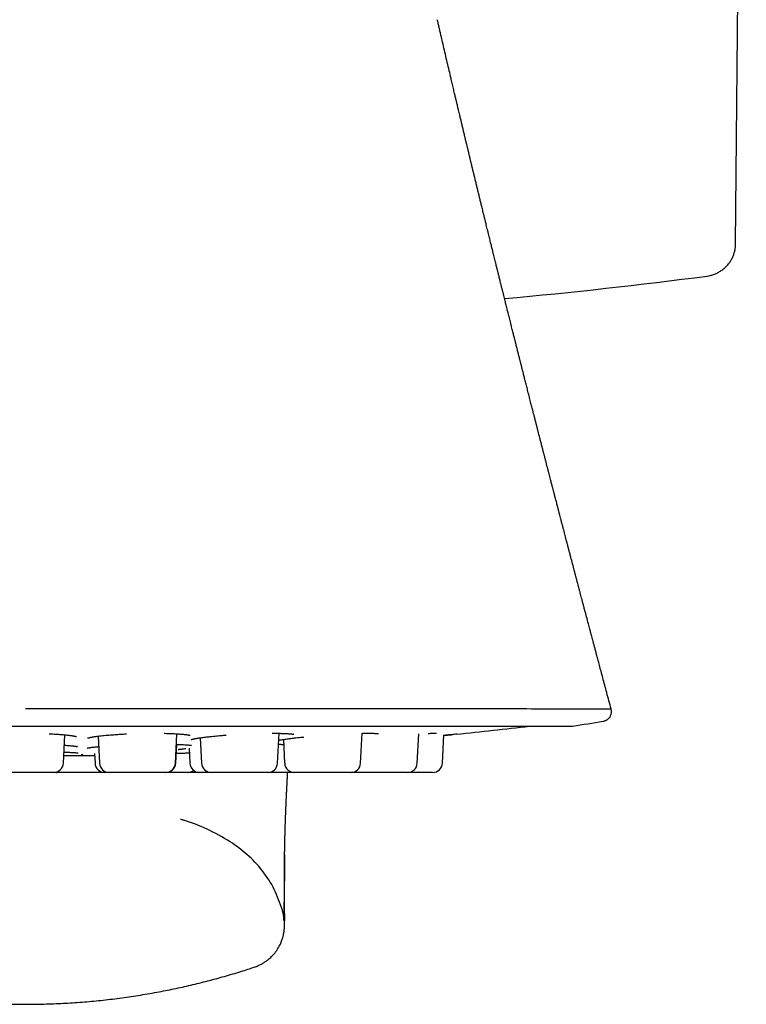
# Model space of a CAD drawing. Header units: millimetres. Extents: x 8 to 853, y 12 to 811.
# Tile 15 of 52: x 491 to 513, y 370 to 400. Entities that reach past the tile are written whole.
import ezdxf

# ---------------------------------------------------------------- set-up
doc = ezdxf.new("R2010")
doc.units = ezdxf.units.MM

msp = doc.modelspace()

# ---------------------------------------------------------------- linework, layer by layer
at = {"color": 7, "linetype": 'Continuous', "lineweight": 30}
for p, q in [((512.629, 392.941), (512.956, 430.312)), ((503.53, 399.766), (503.525, 399.785)), ((474.292, 378.213), (507.627, 378.213)), ((492.118, 377.085), (492.164, 377.949)), ((495.538, 377.085), (495.584, 377.979)), ((498.653, 377.085), (498.701, 377.994)), ((501.188, 377.085), (501.235, 377.994)), ((502.916, 377.085), (502.963, 377.978)), ((503.686, 377.085), (503.731, 377.948)), ((493.177, 377.907), (493.22, 377.085)), ((495.546, 377.085), (495.576, 377.657)), ((496.295, 377.858), (496.336, 377.085)), ((498.833, 377.808), (498.87, 377.085)), ((493.07, 377.375), (493.085, 377.085)), ((495.954, 377.54), (495.978, 377.085)), ((492.13, 377.312), (492.725, 377.312)), ((491.819, 376.8), (490.101, 376.8)), ((491.824, 376.8), (491.83, 376.8)), ((495.238, 376.8), (493.52, 376.8)), ((498.353, 376.8), (496.635, 376.8)), ((500.888, 376.8), (499.17, 376.8)), ((500.895, 376.8), (500.892, 376.8)), ((500.893, 376.8), (500.899, 376.8)), ((502.617, 376.8), (500.899, 376.8))]:
    msp.add_line(p, q, dxfattribs=at)
at = {"color": 7, "linetype": 'Continuous', "lineweight": 30, "flags": 128}
msp.add_lwpolyline([(491.871, 376.805), (491.888, 376.802), (491.923, 376.8)], dxfattribs=at)
at = {"color": 7, "linetype": 'Continuous', "lineweight": 30}
for centre, radius, start, end in [((490.96, 550.6), 160, 275.24223, 277.46887), ((490.96, 486.951), 110.01, 278.73035, 279.22053), ((490.96, 507.3), 130, 275.81, 276.79405), ((507.627, 378.413), 0.2, 270, 278.7303), ((491.819, 377.1), 0.3, 270, 357), ((492.725, 378.312), 1, 270, 270.7841), ((490.96, 507.3), 130, 270.78415, 270.93128), ((493.384, 377.1), 0.3, 183, 270), ((493.52, 377.1), 0.3, 183, 270), ((495.238, 377.1), 0.3, 270, 357), ((495.246, 377.1), 0.3, 270, 357), ((496.277, 377.1), 0.3, 183, 270), ((496.635, 377.1), 0.3, 183, 270), ((498.353, 377.1), 0.3, 270, 357), ((499.17, 377.1), 0.3, 183, 270), ((500.888, 377.1), 0.3, 270, 357), ((502.617, 377.1), 0.3, 270, 357), ((503.386, 377.1), 0.3, 270, 357), ((495.913, 377.1), 0.3, 270, 307.3264)]:
    msp.add_arc(centre, radius, start, end, dxfattribs=at)
for points, knots in [([(508.833, 378.737), (508.81, 378.821), (508.766, 378.987), (508.7, 379.231), (508.638, 379.463), (508.58, 379.681), (508.526, 379.883), (508.477, 380.064), (508.435, 380.223), (508.398, 380.363), (508.363, 380.491), (508.333, 380.607), (508.305, 380.711), (508.28, 380.804), (508.259, 380.884), (508.241, 380.951), (508.226, 381.007), (508.213, 381.058), (508.198, 381.113), (508.181, 381.178), (508.16, 381.255), (508.127, 381.38), (508.083, 381.547), (508.036, 381.722), (507.999, 381.863), (507.97, 381.971), (507.944, 382.071), (507.921, 382.16), (507.901, 382.235), (507.885, 382.295), (507.87, 382.35), (507.854, 382.411), (507.835, 382.485), (507.812, 382.572), (507.787, 382.665), (507.762, 382.763), (507.734, 382.866), (507.699, 383), (507.655, 383.168), (507.615, 383.322), (507.586, 383.432), (507.57, 383.492), (507.556, 383.545), (507.544, 383.589), (507.535, 383.625), (507.528, 383.653), (507.521, 383.677), (507.514, 383.704), (507.505, 383.739), (507.493, 383.785), (507.479, 383.84), (507.453, 383.939), (507.417, 384.076), (507.379, 384.224), (507.347, 384.344), (507.322, 384.439), (507.299, 384.529), (507.277, 384.611), (507.259, 384.683), (507.244, 384.738), (507.234, 384.778), (507.227, 384.806), (507.22, 384.831), (507.212, 384.862), (507.201, 384.904), (507.187, 384.96), (507.17, 385.025), (507.152, 385.093), (507.135, 385.159), (507.119, 385.219), (507.105, 385.273), (507.093, 385.323), (507.081, 385.367), (507.07, 385.408), (507.06, 385.447), (507.049, 385.49), (507.036, 385.539), (507.022, 385.596), (507.006, 385.657), (506.988, 385.724), (506.97, 385.797), (506.949, 385.875), (506.93, 385.949), (506.914, 386.01), (506.902, 386.059), (506.893, 386.095), (506.884, 386.129), (506.874, 386.166), (506.863, 386.208), (506.851, 386.255), (506.838, 386.305), (506.825, 386.357), (506.811, 386.411), (506.797, 386.465), (506.784, 386.515), (506.773, 386.56), (506.763, 386.598), (506.753, 386.636), (506.743, 386.676), (506.731, 386.722), (506.717, 386.776), (506.702, 386.833), (506.687, 386.894), (506.671, 386.956), (506.654, 387.022), (506.637, 387.089), (506.621, 387.15), (506.608, 387.201), (506.598, 387.24), (506.589, 387.275), (506.58, 387.309), (506.571, 387.347), (506.554, 387.41), (506.532, 387.499), (506.504, 387.606), (506.479, 387.704), (506.458, 387.786), (506.44, 387.859), (506.422, 387.927), (506.405, 387.996), (506.377, 388.104), (506.34, 388.25), (506.303, 388.395), (506.275, 388.505), (506.257, 388.577), (506.238, 388.651), (506.219, 388.723), (506.202, 388.792), (506.185, 388.858), (506.169, 388.921), (506.153, 388.986), (506.136, 389.053), (506.119, 389.12), (506.103, 389.183), (506.089, 389.24), (506.075, 389.292), (506.064, 389.339), (506.053, 389.381), (506.043, 389.419), (506.035, 389.453), (506.026, 389.488), (506.015, 389.53), (506.002, 389.582), (505.987, 389.642), (505.97, 389.708), (505.954, 389.774), (505.938, 389.837), (505.923, 389.895), (505.911, 389.945), (505.9, 389.987), (505.889, 390.029), (505.878, 390.076), (505.864, 390.13), (505.849, 390.19), (505.832, 390.258), (505.813, 390.332), (505.792, 390.418), (505.769, 390.508), (505.747, 390.597), (505.727, 390.677), (505.707, 390.755), (505.684, 390.849), (505.655, 390.963), (505.621, 391.1), (505.591, 391.221), (505.565, 391.326), (505.544, 391.408), (505.525, 391.483), (505.51, 391.544), (505.497, 391.598), (505.483, 391.654), (505.467, 391.719), (505.45, 391.788), (505.433, 391.854), (505.418, 391.915), (505.404, 391.971), (505.392, 392.021), (505.381, 392.065), (505.371, 392.105), (505.36, 392.148), (505.348, 392.197), (505.334, 392.252), (505.319, 392.314), (505.302, 392.384), (505.282, 392.463), (505.262, 392.544), (505.243, 392.622), (505.226, 392.692), (505.21, 392.756), (505.194, 392.82), (505.178, 392.886), (505.161, 392.953), (505.145, 393.021), (505.127, 393.092), (505.108, 393.169), (505.087, 393.255), (505.065, 393.345), (505.044, 393.432), (505.024, 393.512), (505.008, 393.578), (504.995, 393.63), (504.985, 393.671), (504.975, 393.711), (504.965, 393.755), (504.952, 393.805), (504.938, 393.863), (504.921, 393.932), (504.903, 394.005), (504.881, 394.098), (504.855, 394.205), (504.824, 394.331), (504.793, 394.46), (504.762, 394.587), (504.731, 394.713), (504.701, 394.836), (504.671, 394.961), (504.647, 395.06), (504.631, 395.127), (504.621, 395.167), (504.611, 395.209), (504.599, 395.258), (504.586, 395.313), (504.572, 395.369), (504.56, 395.421), (504.549, 395.466), (504.539, 395.508), (504.529, 395.551), (504.517, 395.599), (504.505, 395.65), (504.492, 395.703), (504.478, 395.759), (504.466, 395.811), (504.455, 395.857), (504.446, 395.894), (504.436, 395.934), (504.425, 395.982), (504.412, 396.035), (504.398, 396.092), (504.384, 396.152), (504.369, 396.216), (504.353, 396.282), (504.338, 396.344), (504.325, 396.399), (504.312, 396.455), (504.298, 396.513), (504.283, 396.574), (504.269, 396.632), (504.257, 396.684), (504.243, 396.741), (504.229, 396.803), (504.212, 396.874), (504.193, 396.951), (504.175, 397.026), (504.16, 397.092), (504.146, 397.15), (504.133, 397.203), (504.121, 397.255), (504.109, 397.305), (504.097, 397.356), (504.084, 397.412), (504.07, 397.471), (504.054, 397.537), (504.037, 397.609), (504.019, 397.687), (504, 397.765), (503.982, 397.843), (503.964, 397.918), (503.934, 398.046), (503.89, 398.233), (503.832, 398.48), (503.773, 398.731), (503.717, 398.974), (503.676, 399.148), (503.651, 399.255), (503.64, 399.303), (503.627, 399.358), (503.615, 399.41), (503.605, 399.454), (503.597, 399.488), (503.59, 399.52), (503.581, 399.559), (503.57, 399.604), (503.559, 399.652), (503.549, 399.697), (503.54, 399.734), (503.535, 399.758), (503.533, 399.767)], [0, 0, 0, 0, 0.0120094, 0.023828, 0.0349366, 0.04533, 0.0550035, 0.0639526, 0.0711857, 0.0778586, 0.0839689, 0.0895145, 0.0944936, 0.0989044, 0.1027453, 0.1060153, 0.1084436, 0.110729, 0.1132693, 0.1163704, 0.1200332, 0.1242511, 0.134353, 0.1438927, 0.1493027, 0.1545116, 0.1594062, 0.1636461, 0.1672063, 0.1700853, 0.1723364, 0.1750693, 0.1787745, 0.1829897, 0.1874341, 0.1921087, 0.1970124, 0.2020835, 0.2113422, 0.2210278, 0.2241574, 0.2270693, 0.2295965, 0.2317383, 0.2334943, 0.2347555, 0.23572, 0.2369288, 0.2386126, 0.2407718, 0.243407, 0.2464781, 0.2549341, 0.2630164, 0.2676491, 0.2721482, 0.2765134, 0.2805408, 0.2839605, 0.2867698, 0.288399, 0.2897172, 0.2907285, 0.2920312, 0.2940504, 0.296787, 0.3000239, 0.3033997, 0.3065169, 0.3093751, 0.3119738, 0.3143125, 0.3164269, 0.3183669, 0.320134, 0.32208, 0.3244344, 0.3272253, 0.3301822, 0.3331308, 0.3368715, 0.3405989, 0.3442472, 0.347385, 0.3494365, 0.3511232, 0.3525671, 0.3543643, 0.3563349, 0.3586291, 0.3610437, 0.3635294, 0.3660864, 0.3687148, 0.3712009, 0.3732495, 0.3751393, 0.3767096, 0.3785978, 0.3808213, 0.3833805, 0.3862233, 0.3890566, 0.3920348, 0.3951581, 0.3984268, 0.4016467, 0.4038886, 0.4057057, 0.4071888, 0.4088017, 0.4106094, 0.412612, 0.4178066, 0.4233911, 0.4278123, 0.4317815, 0.4351545, 0.4382069, 0.4415214, 0.4450589, 0.4535326, 0.4624029, 0.4657678, 0.469217, 0.4727506, 0.4762713, 0.4795529, 0.482586, 0.4856355, 0.4885665, 0.4919261, 0.4951506, 0.4981236, 0.5008446, 0.5033132, 0.5055451, 0.5075577, 0.5093507, 0.5109237, 0.51242, 0.5143914, 0.5168933, 0.5198205, 0.5230321, 0.526182, 0.5292699, 0.5321216, 0.5344236, 0.5363178, 0.5382008, 0.5404175, 0.5429683, 0.5458521, 0.5490605, 0.5525927, 0.5564495, 0.5613196, 0.5654039, 0.5691487, 0.5728095, 0.5764482, 0.5825963, 0.5890662, 0.5958972, 0.5999374, 0.6039718, 0.6076354, 0.6106096, 0.6126573, 0.6153148, 0.6185951, 0.6219662, 0.6251037, 0.6280071, 0.6306587, 0.6331359, 0.6351225, 0.6368772, 0.6389045, 0.6412178, 0.6438176, 0.6467608, 0.6500926, 0.6538138, 0.6579096, 0.661689, 0.6649089, 0.6678593, 0.6708192, 0.6740256, 0.6772287, 0.6804222, 0.6836869, 0.6873717, 0.6914049, 0.6959215, 0.7000951, 0.7039124, 0.7072177, 0.7094593, 0.7113425, 0.7131183, 0.7151697, 0.7175095, 0.7202587, 0.7235248, 0.7272219, 0.7306725, 0.7367451, 0.7425289, 0.7486192, 0.7550031, 0.7606899, 0.7664596, 0.7725356, 0.7785071, 0.7804509, 0.7821686, 0.7841126, 0.7864692, 0.7891165, 0.7919776, 0.7944326, 0.7965003, 0.7983504, 0.800377, 0.8025799, 0.8052041, 0.8075946, 0.8102134, 0.8131061, 0.8150558, 0.8166556, 0.8184676, 0.820651, 0.8234916, 0.8260496, 0.8287987, 0.8319921, 0.8351889, 0.8381231, 0.8407386, 0.843121, 0.8460231, 0.8490347, 0.851756, 0.8541997, 0.856492, 0.8597684, 0.8630189, 0.8666589, 0.8706245, 0.8736852, 0.8760781, 0.8788101, 0.8812555, 0.883494, 0.8859362, 0.8885094, 0.8914083, 0.8942299, 0.8979773, 0.9016134, 0.905264, 0.9090959, 0.9126871, 0.9159034, 0.9272712, 0.939246, 0.9509604, 0.962887, 0.9737133, 0.975694, 0.9779775, 0.9805827, 0.983441, 0.9853606, 0.9868536, 0.9882563, 0.9898521, 0.9924043, 0.9947093, 0.9966301, 0.998686, 1, 1, 1, 1]), ([(511.758, 391.958), (511.789, 391.963), (511.858, 391.973), (511.961, 392.004), (512.067, 392.048), (512.17, 392.105), (512.266, 392.175), (512.355, 392.257), (512.43, 392.347), (512.493, 392.442), (512.543, 392.538), (512.582, 392.639), (512.609, 392.74), (512.626, 392.841), (512.628, 392.908), (512.629, 392.941)], [0, 0, 0, 0, 0.0670793, 0.1448264, 0.224894, 0.3068402, 0.3901506, 0.4742556, 0.5585518, 0.6354759, 0.7115876, 0.786457, 0.8596962, 0.9309696, 1, 1, 1, 1]), ([(490.96, 378.754), (491.659, 378.754), (493.042, 378.754), (495.065, 378.753), (496.992, 378.752), (498.801, 378.751), (500.477, 378.75), (502.008, 378.749), (503.386, 378.748), (504.733, 378.747), (505.988, 378.747), (507.08, 378.746), (507.767, 378.744), (508.182, 378.743), (508.428, 378.742), (508.615, 378.741), (508.743, 378.74), (508.82, 378.739), (508.828, 378.738), (508.832, 378.737)], [0, 0, 0, 0, 0.074629, 0.147644, 0.219052, 0.288856, 0.357037, 0.423613, 0.488596, 0.551987, 0.633992, 0.713167, 0.789523, 0.82665, 0.863067, 0.898776, 0.933778, 0.968074, 1, 1, 1, 1]), ([(508.591, 378.363), (508.604, 378.365), (508.628, 378.37), (508.662, 378.383), (508.691, 378.398), (508.719, 378.415), (508.744, 378.435), (508.765, 378.456), (508.782, 378.477), (508.8, 378.502), (508.818, 378.535), (508.832, 378.573), (508.841, 378.612), (508.844, 378.652), (508.843, 378.695), (508.836, 378.723), (508.833, 378.737)], [0, 0, 0, 0, 0.078722, 0.152786, 0.22109, 0.28272, 0.353321, 0.409821, 0.457111, 0.516655, 0.590506, 0.677839, 0.751278, 0.830375, 0.913803, 1, 1, 1, 1]), ([(491.681, 377.982), (491.704, 377.981), (491.762, 377.978), (491.845, 377.973), (491.929, 377.968), (492.003, 377.963), (492.069, 377.957), (492.127, 377.952), (492.182, 377.947), (492.233, 377.942), (492.278, 377.936), (492.316, 377.932), (492.348, 377.927), (492.378, 377.923), (492.406, 377.919), (492.434, 377.914), (492.46, 377.909), (492.479, 377.904), (492.493, 377.901), (492.504, 377.898), (492.512, 377.896), (492.516, 377.894), (492.517, 377.895), (492.517, 377.895)], [0, 0, 0, 0, 0.052109, 0.131289, 0.196804, 0.259964, 0.318883, 0.373524, 0.423858, 0.480689, 0.530736, 0.573993, 0.615232, 0.653094, 0.695393, 0.7421, 0.790619, 0.834646, 0.867704, 0.897487, 0.928175, 0.96351, 1, 1, 1, 1]), ([(492.864, 377.85), (492.864, 377.85), (492.863, 377.849), (492.868, 377.851), (492.876, 377.853), (492.887, 377.856), (492.901, 377.86), (492.92, 377.865), (492.943, 377.87), (492.967, 377.874), (492.995, 377.88), (493.029, 377.885), (493.07, 377.892), (493.121, 377.899), (493.187, 377.908), (493.268, 377.918), (493.363, 377.928), (493.459, 377.937), (493.556, 377.945), (493.651, 377.952), (493.76, 377.96), (493.885, 377.968), (493.985, 377.973), (494.038, 377.976), (494.044, 377.976)], [0, 0, 0, 0, 0.006805, 0.041748, 0.077606, 0.110097, 0.139135, 0.176608, 0.20975, 0.239337, 0.271254, 0.308126, 0.349967, 0.396792, 0.448619, 0.520889, 0.589914, 0.655564, 0.717822, 0.776681, 0.832144, 0.911964, 0.991244, 1, 1, 1, 1]), ([(495.193, 377.994), (495.217, 377.994), (495.275, 377.992), (495.364, 377.99), (495.457, 377.986), (495.541, 377.982), (495.613, 377.977), (495.675, 377.973), (495.727, 377.969), (495.769, 377.965), (495.805, 377.962), (495.838, 377.958), (495.871, 377.954), (495.905, 377.949), (495.936, 377.944), (495.958, 377.94), (495.972, 377.937), (495.982, 377.934), (495.987, 377.933), (495.987, 377.933), (495.987, 377.933)], [0, 0, 0, 0, 0.057174, 0.140058, 0.224426, 0.302763, 0.374228, 0.438763, 0.496327, 0.5469, 0.590474, 0.634044, 0.684747, 0.742526, 0.805723, 0.865722, 0.90325, 0.938964, 0.978858, 1, 1, 1, 1]), ([(498.485, 377.996), (498.493, 377.996), (498.529, 377.997), (498.588, 377.996), (498.662, 377.995), (498.728, 377.994), (498.786, 377.992), (498.84, 377.99), (498.89, 377.988), (498.934, 377.986), (498.971, 377.984), (499.004, 377.982), (499.037, 377.979), (499.071, 377.976), (499.103, 377.972), (499.124, 377.969), (499.137, 377.967), (499.144, 377.965), (499.151, 377.964), (499.153, 377.963), (499.153, 377.964), (499.153, 377.964)], [0, 0, 0, 0, 0.022155, 0.100162, 0.175583, 0.245876, 0.310995, 0.370904, 0.438422, 0.497727, 0.548807, 0.597263, 0.6537, 0.718312, 0.789965, 0.858839, 0.891365, 0.92262, 0.95309, 0.987269, 1, 1, 1, 1]), ([(501.249, 377.994), (501.27, 377.994), (501.319, 377.995), (501.388, 377.996), (501.457, 377.996), (501.517, 377.995), (501.568, 377.995), (501.615, 377.993), (501.657, 377.991), (501.691, 377.989), (501.712, 377.987), (501.724, 377.986), (501.73, 377.985), (501.736, 377.984), (501.737, 377.984), (501.737, 377.984), (501.737, 377.984)], [0, 0, 0, 0, 0.080662, 0.192374, 0.297998, 0.397466, 0.490735, 0.577784, 0.684162, 0.779228, 0.861151, 0.897084, 0.929677, 0.959058, 0.995276, 1, 1, 1, 1]), ([(503.253, 377.991), (503.277, 377.992), (503.326, 377.994), (503.385, 377.995), (503.433, 377.996), (503.471, 377.996), (503.494, 377.995), (503.505, 377.995), (503.509, 377.995), (503.508, 377.995), (503.508, 377.995)], [0, 0, 0, 0, 0.172195, 0.342864, 0.502302, 0.650774, 0.79095, 0.891176, 0.987236, 1, 1, 1, 1]), ([(504.122, 377.968), (504.12, 377.968), (504.097, 377.966), (504.045, 377.96), (503.964, 377.952), (503.873, 377.944), (503.795, 377.936), (503.745, 377.931), (503.73, 377.93)], [0, 0, 0, 0, 0.0163736, 0.2368296, 0.457882, 0.680918, 0.9048136, 1, 1, 1, 1]), ([(503.73, 377.93), (503.75, 377.932), (503.802, 377.937), (503.88, 377.944), (503.948, 377.951), (503.982, 377.954), (503.99, 377.955)], [0, 0, 0, 0, 0.201508, 0.544212, 0.89352, 1, 1, 1, 1]), ([(495.568, 377.657), (495.585, 377.656), (495.636, 377.655), (495.71, 377.652), (495.788, 377.649), (495.853, 377.645), (495.905, 377.641), (495.947, 377.637), (495.977, 377.634), (495.998, 377.631), (496.013, 377.629), (496.023, 377.627), (496.024, 377.627), (496.025, 377.627)], [0, 0, 0, 0, 0.069719, 0.201075, 0.324536, 0.440073, 0.54767, 0.647346, 0.739657, 0.804123, 0.86455, 0.928752, 1, 1, 1, 1]), ([(496.014, 377.803), (496.014, 377.803), (496.014, 377.803), (496.017, 377.804), (496.025, 377.806), (496.037, 377.81), (496.055, 377.815), (496.076, 377.82), (496.096, 377.824), (496.116, 377.828), (496.139, 377.832), (496.168, 377.838), (496.208, 377.844), (496.256, 377.852), (496.314, 377.861), (496.38, 377.869), (496.451, 377.878), (496.525, 377.887), (496.607, 377.896), (496.698, 377.905), (496.796, 377.915), (496.898, 377.924), (496.994, 377.932), (497.06, 377.937), (497.087, 377.939)], [0, 0, 0, 0, 0.015776, 0.048547, 0.082601, 0.117442, 0.159942, 0.19774, 0.228926, 0.253793, 0.279418, 0.316575, 0.359439, 0.408028, 0.46236, 0.521695, 0.580084, 0.636247, 0.690174, 0.758577, 0.822982, 0.883389, 0.951473, 1, 1, 1, 1]), ([(498.683, 377.66), (498.688, 377.66), (498.708, 377.659), (498.736, 377.658), (498.766, 377.657), (498.791, 377.655), (498.81, 377.654), (498.823, 377.652), (498.823, 377.653), (498.823, 377.653)], [0, 0, 0, 0, 0.06737, 0.245888, 0.412242, 0.566595, 0.753922, 0.920605, 1, 1, 1, 1]), ([(498.69, 377.785), (498.699, 377.787), (498.724, 377.792), (498.772, 377.799), (498.835, 377.809), (498.906, 377.819), (498.981, 377.829), (499.058, 377.838), (499.135, 377.847), (499.22, 377.857), (499.311, 377.867), (499.391, 377.875), (499.437, 377.88), (499.451, 377.881)], [0, 0, 0, 0, 0.059077, 0.154531, 0.259563, 0.366845, 0.469382, 0.567153, 0.660136, 0.748312, 0.858374, 0.959857, 1, 1, 1, 1]), ([(492.136, 377.42), (492.143, 377.42), (492.178, 377.419), (492.234, 377.417), (492.302, 377.414), (492.367, 377.411), (492.426, 377.408), (492.477, 377.404), (492.514, 377.401), (492.539, 377.399), (492.556, 377.397), (492.571, 377.395), (492.572, 377.395), (492.573, 377.395)], [0, 0, 0, 0, 0.029453, 0.143203, 0.252652, 0.356897, 0.487759, 0.608686, 0.719659, 0.796456, 0.867782, 0.934699, 1, 1, 1, 1]), ([(492.147, 377.631), (492.153, 377.63), (492.181, 377.628), (492.227, 377.625), (492.287, 377.621), (492.341, 377.616), (492.389, 377.611), (492.427, 377.607), (492.458, 377.603), (492.481, 377.6), (492.499, 377.597), (492.513, 377.595), (492.524, 377.593), (492.532, 377.591), (492.539, 377.589), (492.543, 377.588), (492.545, 377.588), (492.544, 377.588), (492.544, 377.588)], [0, 0, 0, 0, 0.02702, 0.126748, 0.221811, 0.330783, 0.428817, 0.515879, 0.591673, 0.656223, 0.709615, 0.754538, 0.805242, 0.843421, 0.88577, 0.935598, 0.978127, 1, 1, 1, 1]), ([(492.661, 377.348), (492.66, 377.348), (492.659, 377.347), (492.667, 377.349), (492.686, 377.35), (492.704, 377.352), (492.714, 377.353)], [0, 0, 0, 0, 0.050782, 0.341354, 0.665402, 1, 1, 1, 1]), ([(492.843, 377.542), (492.843, 377.542), (492.842, 377.542), (492.846, 377.543), (492.855, 377.545), (492.867, 377.547), (492.88, 377.55), (492.895, 377.552), (492.911, 377.555), (492.93, 377.558), (492.956, 377.562), (492.99, 377.566), (493.034, 377.571), (493.088, 377.577), (493.141, 377.583), (493.179, 377.586), (493.194, 377.587)], [0, 0, 0, 0, 0.018265, 0.089533, 0.160013, 0.224526, 0.284101, 0.334055, 0.383482, 0.440063, 0.503791, 0.593488, 0.694332, 0.806314, 0.924531, 1, 1, 1, 1]), ([(495.562, 377.383), (495.587, 377.384), (495.655, 377.387), (495.762, 377.39), (495.87, 377.394), (495.935, 377.396), (495.961, 377.397)], [0, 0, 0, 0, 0.182336, 0.483832, 0.787779, 1, 1, 1, 1]), ([(495.616, 377.498), (495.616, 377.498), (495.616, 377.498), (495.625, 377.5), (495.643, 377.503), (495.668, 377.507), (495.699, 377.512), (495.743, 377.518), (495.795, 377.524), (495.84, 377.528), (495.859, 377.53)], [0, 0, 0, 0, 0.054738, 0.161074, 0.278732, 0.403351, 0.533204, 0.668232, 0.856296, 1, 1, 1, 1]), ([(491.919, 376.8), (491.917, 376.8), (491.906, 376.8), (491.883, 376.8), (491.854, 376.8), (491.834, 376.8), (491.831, 376.8), (491.83, 376.8)], [0, 0, 0, 0, 0.0299076, 0.1796566, 0.4532388, 0.7252266, 1, 1, 1, 1]), ([(493.38, 376.8), (493.362, 376.8), (493.322, 376.8), (493.263, 376.8), (493.205, 376.8), (493.153, 376.8), (493.084, 376.8), (492.996, 376.8), (492.89, 376.8), (492.797, 376.8), (492.717, 376.8), (492.653, 376.8), (492.59, 376.8), (492.527, 376.8), (492.458, 376.8), (492.385, 376.8), (492.31, 376.8), (492.239, 376.8), (492.174, 376.8), (492.115, 376.8), (492.069, 376.8), (492.033, 376.8), (492.006, 376.8), (491.976, 376.8), (491.948, 376.8), (491.927, 376.8), (491.924, 376.8), (491.923, 376.8)], [0, 0, 0, 0, 0.037639, 0.080976, 0.109883, 0.138957, 0.168333, 0.222, 0.275354, 0.329255, 0.361554, 0.393618, 0.42563, 0.457778, 0.490245, 0.533978, 0.577315, 0.62072, 0.664651, 0.708384, 0.751721, 0.780628, 0.809702, 0.839078, 0.892745, 0.946099, 1, 1, 1, 1]), ([(493.516, 376.8), (493.509, 376.8), (493.492, 376.8), (493.468, 376.8), (493.438, 376.8), (493.409, 376.8), (493.388, 376.8), (493.386, 376.8), (493.384, 376.8)], [0, 0, 0, 0, 0.082317, 0.203941, 0.326825, 0.551327, 0.774521, 1, 1, 1, 1]), ([(495.246, 376.8), (495.246, 376.8), (495.246, 376.8), (495.243, 376.8), (495.242, 376.8)], [0, 0, 0, 0, 0.783833, 1, 1, 1, 1]), ([(495.913, 376.8), (495.913, 376.8), (495.912, 376.8), (495.905, 376.8), (495.893, 376.8), (495.876, 376.8), (495.851, 376.8), (495.818, 376.8), (495.774, 376.8), (495.722, 376.8), (495.663, 376.8), (495.598, 376.8), (495.535, 376.8), (495.477, 376.8), (495.425, 376.8), (495.356, 376.8), (495.298, 376.8), (495.256, 376.8), (495.251, 376.8)], [0, 0, 0, 0, 0.056504, 0.11256, 0.168491, 0.22462, 0.281269, 0.357677, 0.433394, 0.509227, 0.585982, 0.66239, 0.738107, 0.788612, 0.839409, 0.890732, 0.984497, 1, 1, 1, 1]), ([(496.273, 376.8), (496.251, 376.8), (496.195, 376.8), (496.101, 376.8), (496.007, 376.8), (495.946, 376.8), (495.921, 376.8), (495.918, 376.8)], [0, 0, 0, 0, 0.194359, 0.491331, 0.791345, 0.971124, 1, 1, 1, 1]), ([(496.631, 376.8), (496.619, 376.8), (496.582, 376.8), (496.528, 376.8), (496.469, 376.8), (496.423, 376.8), (496.387, 376.8), (496.36, 376.8), (496.33, 376.8), (496.302, 376.8), (496.281, 376.8), (496.279, 376.8), (496.277, 376.8)], [0, 0, 0, 0, 0.056479, 0.165765, 0.274558, 0.382366, 0.454278, 0.526604, 0.59968, 0.733186, 0.865913, 1, 1, 1, 1]), ([(499.166, 376.8), (499.155, 376.8), (499.129, 376.8), (499.084, 376.8), (499.032, 376.8), (498.963, 376.8), (498.876, 376.8), (498.77, 376.8), (498.676, 376.8), (498.597, 376.8), (498.533, 376.8), (498.469, 376.8), (498.411, 376.8), (498.374, 376.8), (498.357, 376.8)], [0, 0, 0, 0, 0.047129, 0.115474, 0.184214, 0.253667, 0.380553, 0.506699, 0.634137, 0.710503, 0.786311, 0.861999, 0.938006, 1, 1, 1, 1]), ([(498.869, 374.288), (498.869, 374.297), (498.869, 374.315), (498.87, 374.341), (498.87, 374.364), (498.87, 374.384), (498.871, 374.401), (498.871, 374.416), (498.871, 374.432), (498.871, 374.451), (498.872, 374.473), (498.872, 374.495), (498.873, 374.518), (498.873, 374.541), (498.873, 374.563), (498.874, 374.584), (498.874, 374.606), (498.875, 374.629), (498.875, 374.656), (498.876, 374.684), (498.876, 374.713), (498.877, 374.74), (498.878, 374.766), (498.878, 374.793), (498.879, 374.822), (498.88, 374.852), (498.881, 374.881), (498.882, 374.914), (498.883, 374.95), (498.884, 374.993), (498.885, 375.037), (498.886, 375.081), (498.888, 375.125), (498.889, 375.163), (498.89, 375.196), (498.891, 375.226), (498.892, 375.257), (498.893, 375.29), (498.894, 375.322), (498.896, 375.352), (498.897, 375.382), (498.898, 375.411), (498.899, 375.442), (498.9, 375.476), (498.901, 375.511), (498.903, 375.548), (498.904, 375.584), (498.906, 375.62), (498.907, 375.65), (498.908, 375.677), (498.909, 375.7), (498.91, 375.724), (498.911, 375.749), (498.912, 375.775), (498.913, 375.801), (498.914, 375.827), (498.915, 375.851), (498.916, 375.874), (498.917, 375.896), (498.918, 375.916), (498.919, 375.937), (498.92, 375.961), (498.921, 375.986), (498.923, 376.012), (498.924, 376.038), (498.925, 376.061), (498.926, 376.082), (498.927, 376.102), (498.928, 376.119), (498.928, 376.136), (498.929, 376.154), (498.93, 376.173), (498.931, 376.193), (498.932, 376.215), (498.933, 376.238), (498.934, 376.259), (498.935, 376.277), (498.936, 376.292), (498.936, 376.305), (498.937, 376.317), (498.938, 376.33), (498.938, 376.346), (498.939, 376.365), (498.94, 376.388), (498.942, 376.413), (498.943, 376.441), (498.944, 376.469), (498.946, 376.496), (498.947, 376.522), (498.948, 376.546), (498.949, 376.573), (498.951, 376.603), (498.953, 376.634), (498.954, 376.664), (498.955, 376.691), (498.957, 376.715), (498.958, 376.737), (498.959, 376.758), (498.96, 376.779), (498.961, 376.793), (498.961, 376.8)], [0, 0, 0, 0, 0.011726, 0.023387, 0.033929, 0.043358, 0.051674, 0.059179, 0.066717, 0.077218, 0.087876, 0.098638, 0.108848, 0.120032, 0.130164, 0.139425, 0.149211, 0.159813, 0.171231, 0.185274, 0.198232, 0.210059, 0.221305, 0.233403, 0.246185, 0.259528, 0.272272, 0.284318, 0.301823, 0.320034, 0.338888, 0.357746, 0.376382, 0.394078, 0.405496, 0.417541, 0.430531, 0.444378, 0.457639, 0.469809, 0.48093, 0.49307, 0.505352, 0.518412, 0.532533, 0.547474, 0.56186, 0.575476, 0.588497, 0.597517, 0.606421, 0.615265, 0.624895, 0.635599, 0.644762, 0.654584, 0.664185, 0.672838, 0.680543, 0.687945, 0.695848, 0.70443, 0.71369, 0.723626, 0.733534, 0.742054, 0.749775, 0.756699, 0.762839, 0.769259, 0.775322, 0.782032, 0.78939, 0.797394, 0.805831, 0.813488, 0.819819, 0.82529, 0.8299, 0.833685, 0.837788, 0.843599, 0.850559, 0.858667, 0.867803, 0.876677, 0.887375, 0.897026, 0.905633, 0.913441, 0.922585, 0.933066, 0.944312, 0.954576, 0.963738, 0.9718, 0.978778, 0.98568, 0.993096, 1, 1, 1, 1]), ([(503.386, 376.8), (503.386, 376.8), (503.385, 376.8), (503.377, 376.8), (503.365, 376.8), (503.348, 376.8), (503.324, 376.8), (503.291, 376.8), (503.247, 376.8), (503.195, 376.8), (503.136, 376.8), (503.071, 376.8), (503.008, 376.8), (502.95, 376.8), (502.898, 376.8), (502.829, 376.8), (502.742, 376.8), (502.666, 376.8), (502.626, 376.8), (502.621, 376.8)], [0, 0, 0, 0, 0.051821, 0.103231, 0.154527, 0.206004, 0.257958, 0.328033, 0.397475, 0.467023, 0.537417, 0.607492, 0.676934, 0.723253, 0.76984, 0.816909, 0.902903, 0.988395, 1, 1, 1, 1]), ([(498.8, 372.598), (498.726, 372.809), (498.578, 373.235), (498.208, 373.813), (497.741, 374.299), (497.171, 374.725), (496.517, 375.072), (496.001, 375.282), (495.724, 375.357), (495.694, 375.365)], [0, 0, 0, 0, 0.156379, 0.315498, 0.470588, 0.617966, 0.80208, 0.97848, 1, 1, 1, 1]), ([(498.869, 374.288), (498.868, 374.235), (498.867, 374.117), (498.865, 373.947), (498.863, 373.775), (498.862, 373.614), (498.86, 373.462), (498.858, 373.315), (498.856, 373.175), (498.854, 373.042), (498.852, 372.922), (498.85, 372.815), (498.848, 372.721), (498.845, 372.641), (498.842, 372.572), (498.84, 372.538), (498.839, 372.521)], [0, 0, 0, 0, 0.055144, 0.122883, 0.190522, 0.258111, 0.325698, 0.393328, 0.468899, 0.5446, 0.620414, 0.696304, 0.772236, 0.848182, 0.924113, 1, 1, 1, 1]), ([(498.869, 372.197), (498.869, 372.203), (498.869, 372.215), (498.87, 372.233), (498.87, 372.25), (498.87, 372.268), (498.871, 372.284), (498.871, 372.3), (498.871, 372.315), (498.871, 372.329), (498.871, 372.343), (498.871, 372.356), (498.871, 372.369), (498.871, 372.38), (498.871, 372.391), (498.871, 372.4), (498.871, 372.407), (498.871, 372.415), (498.871, 372.423), (498.871, 372.432), (498.871, 372.443), (498.871, 372.455), (498.871, 372.469), (498.87, 372.483), (498.87, 372.498), (498.87, 372.514), (498.87, 372.532), (498.87, 372.552), (498.87, 372.574), (498.87, 372.595), (498.869, 372.618), (498.869, 372.642), (498.869, 372.667), (498.869, 372.693), (498.868, 372.719), (498.868, 372.745), (498.868, 372.771), (498.868, 372.796), (498.868, 372.82), (498.867, 372.842), (498.867, 372.865), (498.867, 372.887), (498.867, 372.906), (498.867, 372.923), (498.867, 372.939), (498.867, 372.954), (498.867, 372.969), (498.867, 372.983), (498.866, 372.996), (498.866, 373.009), (498.866, 373.023), (498.866, 373.038), (498.866, 373.054), (498.866, 373.073), (498.866, 373.093), (498.866, 373.119), (498.866, 373.148), (498.866, 373.182), (498.865, 373.214), (498.865, 373.246), (498.865, 373.274), (498.865, 373.298), (498.865, 373.317), (498.865, 373.336), (498.865, 373.352), (498.865, 373.365), (498.865, 373.378), (498.865, 373.392), (498.865, 373.407), (498.865, 373.425), (498.865, 373.445), (498.865, 373.467), (498.865, 373.49), (498.865, 373.512), (498.865, 373.535), (498.865, 373.559), (498.865, 373.584), (498.865, 373.609), (498.865, 373.633), (498.865, 373.659), (498.865, 373.685), (498.865, 373.717), (498.866, 373.752), (498.866, 373.791), (498.866, 373.829), (498.866, 373.862), (498.866, 373.889), (498.866, 373.91), (498.866, 373.933), (498.866, 373.955), (498.867, 373.977), (498.867, 373.996), (498.867, 374.014), (498.867, 374.027), (498.867, 374.037), (498.867, 374.047), (498.867, 374.058), (498.867, 374.071), (498.867, 374.086), (498.867, 374.103), (498.868, 374.122), (498.868, 374.144), (498.868, 374.17), (498.868, 374.199), (498.869, 374.23), (498.869, 374.265), (498.869, 374.299), (498.87, 374.321), (498.87, 374.331)], [0, 0, 0, 0, 0.015509, 0.030473, 0.044888, 0.058754, 0.072067, 0.084604, 0.096606, 0.108071, 0.118949, 0.129175, 0.138749, 0.14767, 0.155937, 0.161974, 0.167606, 0.172904, 0.178586, 0.185737, 0.193629, 0.202261, 0.211634, 0.221747, 0.232369, 0.242723, 0.252748, 0.267836, 0.282108, 0.295565, 0.308205, 0.323592, 0.338666, 0.353534, 0.368196, 0.382651, 0.397081, 0.411615, 0.422878, 0.434425, 0.44653, 0.459193, 0.467438, 0.475731, 0.483611, 0.491052, 0.498053, 0.50481, 0.511101, 0.516949, 0.523182, 0.530214, 0.537898, 0.546354, 0.555579, 0.565574, 0.580542, 0.595047, 0.609045, 0.622534, 0.6355, 0.644029, 0.651998, 0.659406, 0.666253, 0.671241, 0.676157, 0.681473, 0.687198, 0.694547, 0.702473, 0.710979, 0.719762, 0.728244, 0.736409, 0.746092, 0.755289, 0.764021, 0.772846, 0.78202, 0.791543, 0.801414, 0.815355, 0.828894, 0.841937, 0.85452, 0.861658, 0.868847, 0.876088, 0.883381, 0.890411, 0.896718, 0.902296, 0.907145, 0.909583, 0.912596, 0.91619, 0.920367, 0.925126, 0.930468, 0.936393, 0.942901, 0.951053, 0.959969, 0.969648, 0.980093, 0.991304, 1, 1, 1, 1]), ([(498.847, 372.323), (498.847, 372.326), (498.846, 372.374), (498.832, 372.466), (498.811, 372.553), (498.8, 372.598)], [0, 0, 0, 0, 0.034251, 0.50983, 1, 1, 1, 1]), ([(498.85, 372.28), (498.85, 372.28), (498.85, 372.28), (498.85, 372.28), (498.85, 372.28), (498.85, 372.281), (498.85, 372.282), (498.849, 372.284), (498.849, 372.285), (498.849, 372.288), (498.849, 372.29), (498.849, 372.293), (498.849, 372.297), (498.848, 372.301), (498.848, 372.306), (498.848, 372.311), (498.847, 372.317), (498.847, 372.321), (498.847, 372.323)], [0, 0, 0, 0, 0.02843, 0.058843, 0.088915, 0.127098, 0.170802, 0.220028, 0.274777, 0.335048, 0.400844, 0.472164, 0.54901, 0.631382, 0.719281, 0.810992, 0.908037, 1, 1, 1, 1]), ([(497.953, 370.857), (497.989, 370.87), (498.06, 370.896), (498.158, 370.944), (498.246, 370.996), (498.323, 371.049), (498.389, 371.101), (498.444, 371.15), (498.49, 371.195), (498.526, 371.235), (498.555, 371.268), (498.577, 371.295), (498.596, 371.321), (498.627, 371.363), (498.665, 371.42), (498.706, 371.492), (498.74, 371.559), (498.767, 371.622), (498.788, 371.679), (498.805, 371.73), (498.818, 371.775), (498.827, 371.813), (498.834, 371.845), (498.84, 371.871), (498.844, 371.896), (498.85, 371.93), (498.855, 371.969), (498.858, 371.997), (498.86, 372.014), (498.861, 372.022), (498.861, 372.029), (498.862, 372.036), (498.862, 372.042), (498.863, 372.048), (498.863, 372.054), (498.864, 372.059), (498.864, 372.066), (498.864, 372.072), (498.865, 372.079), (498.865, 372.086), (498.866, 372.094), (498.866, 372.103), (498.867, 372.112), (498.867, 372.122), (498.867, 372.132), (498.868, 372.143), (498.868, 372.155), (498.869, 372.168), (498.869, 372.181), (498.87, 372.189), (498.87, 372.192)], [0, 0, 0, 0, 0.017496, 0.034016, 0.049408, 0.063546, 0.076335, 0.087706, 0.097618, 0.106063, 0.113068, 0.118918, 0.124631, 0.130332, 0.147404, 0.164536, 0.181862, 0.199526, 0.217666, 0.236417, 0.255901, 0.276227, 0.29749, 0.319479, 0.34171, 0.36418, 0.415401, 0.467902, 0.481871, 0.495931, 0.510085, 0.524333, 0.538675, 0.553581, 0.568174, 0.584654, 0.603019, 0.62327, 0.645406, 0.669429, 0.695336, 0.72313, 0.752808, 0.784372, 0.81782, 0.853153, 0.890369, 0.92947, 0.970453, 1, 1, 1, 1]), ([(498.869, 372.198), (498.869, 372.196), (498.869, 372.194), (498.869, 372.193), (498.869, 372.192)], [0, 0, 0, 0, 0.854672, 1, 1, 1, 1]), ([(483.966, 370.858), (484.119, 370.808), (484.456, 370.697), (484.98, 370.544), (485.537, 370.394), (486.098, 370.26), (486.662, 370.14), (487.229, 370.035), (487.783, 369.947), (488.323, 369.875), (488.848, 369.818), (489.375, 369.774), (489.903, 369.742), (490.431, 369.723), (490.976, 369.716), (491.536, 369.724), (492.113, 369.746), (492.688, 369.784), (493.262, 369.837), (493.835, 369.905), (494.406, 369.988), (494.958, 370.083), (495.493, 370.189), (496.009, 370.304), (496.522, 370.431), (497.032, 370.57), (497.509, 370.711), (497.814, 370.812), (497.952, 370.858)], [0, 0, 0, 0, 0.0341, 0.07461, 0.115124, 0.155641, 0.19616, 0.236679, 0.277198, 0.31434, 0.351482, 0.388622, 0.425762, 0.462902, 0.500041, 0.540556, 0.581072, 0.621588, 0.662105, 0.702623, 0.743142, 0.783661, 0.820804, 0.857946, 0.895086, 0.932224, 0.969357, 1, 1, 1, 1]), ([(497.953, 370.858), (497.953, 370.857), (497.953, 370.857), (497.953, 370.857), (497.953, 370.857)], [0, 0, 0, 0, 0.947612, 1, 1, 1, 1])]:
    msp.add_open_spline(points, degree=3, knots=knots, dxfattribs=at)

doc.saveas('drawing.dxf')
